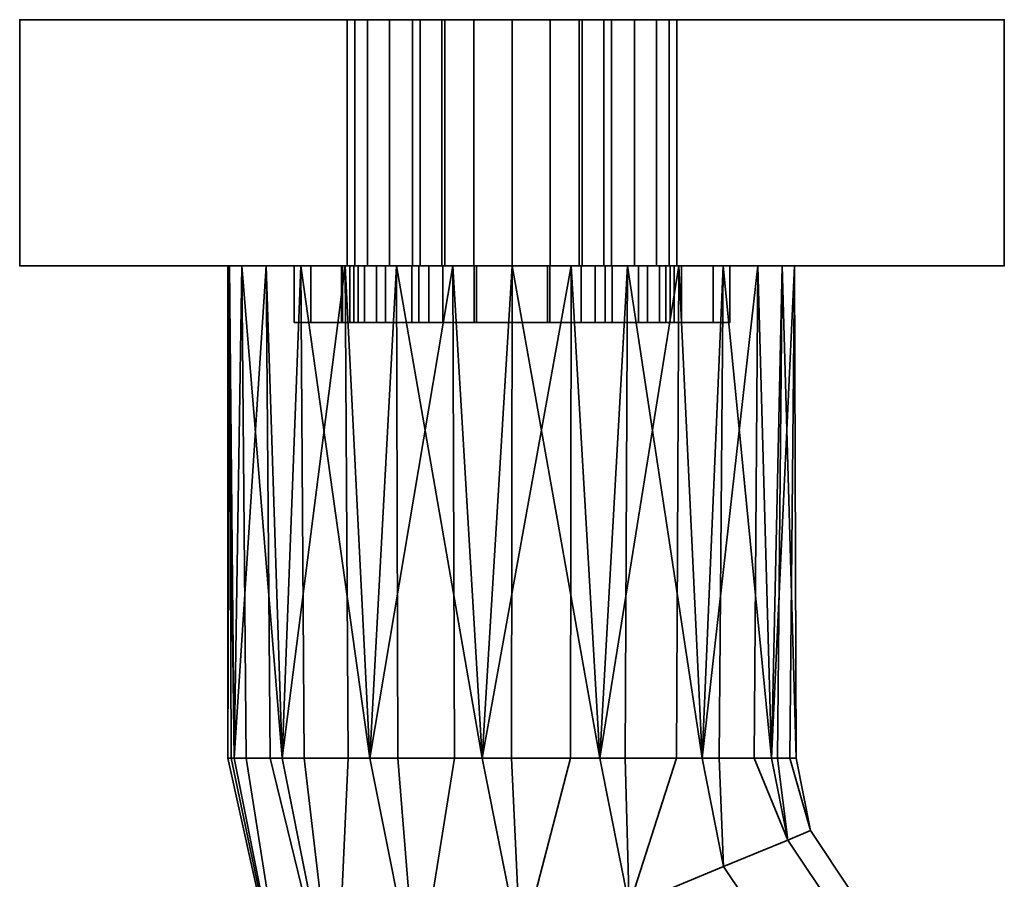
# Model space of a CAD drawing. Header units: millimetres. Extents: x -490 to 6690, y -115 to 132.
# Tile 8 of 256: x -280 to -228, y -89 to -44. Entities that reach past the tile are written whole.
import ezdxf

# ---------------------------------------------------------------- set-up
doc = ezdxf.new("R2010")
doc.units = ezdxf.units.MM
doc.layers.add('151', color=7, linetype='Continuous', true_color=0xffffff)

# ---------------------------------------------------------------- blocks, each defined once
blk = doc.blocks.new('UG_SURFACE_024')
at = {"layer": '151', "color": 252, "linetype": 'Continuous', "lineweight": 35}
for points in [[(-262.346, -57, 1013.609), (-262.346, -60, 1013.609), (-261.15, -60, 1016.597), (-261.15, -57, 1016.597)], [(-262.346, -57, 1010.391), (-262.346, -60, 1010.391), (-262.346, -60, 1013.609), (-262.346, -57, 1013.609)], [(-261.15, -57, 1007.403), (-261.15, -60, 1007.403), (-262.346, -60, 1010.391), (-262.346, -57, 1010.391)], [(-261.15, -57, 1007.403), (-262.346, -57, 1010.391), (-262.346, -57, 1013.609), (-256, -57, 1003.739)], [(-262.346, -57, 1013.609), (-261.15, -57, 1016.597), (-256, -57, 1003.739)], [(-261.15, -57, 1016.597), (-261.15, -60, 1016.597), (-258.928, -60, 1018.926), (-258.928, -57, 1018.926)], [(-258.928, -57, 1005.074), (-258.928, -60, 1005.074), (-261.15, -60, 1007.403), (-261.15, -57, 1007.403)], [(-256, -57, 1003.739), (-258.928, -57, 1005.074), (-261.15, -57, 1007.403)], [(-261.15, -57, 1016.597), (-258.928, -57, 1018.926), (-256, -57, 1020.261), (-256, -57, 1003.739)], [(-258.928, -57, 1018.926), (-258.928, -60, 1018.926), (-256, -60, 1020.261), (-256, -57, 1020.261)], [(-256, -57, 1003.739), (-256, -60, 1003.739), (-258.928, -60, 1005.074), (-258.928, -57, 1005.074)], [(-256, -57, 1020.261), (-256, -60, 1020.261), (-256, -60, 1003.739), (-256, -57, 1003.739)], [(-256, -60, 1003.739), (-262.346, -60, 1013.609), (-262.346, -60, 1010.391), (-261.15, -60, 1007.403)], [(-256, -60, 1003.739), (-261.15, -60, 1016.597), (-262.346, -60, 1013.609)], [(-256, -60, 1003.739), (-256, -60, 1020.261), (-258.928, -60, 1018.926), (-261.15, -60, 1016.597)], [(-261.15, -60, 1007.403), (-258.928, -60, 1005.074), (-256, -60, 1003.739)]]:
    blk.add_3dface(points, dxfattribs=at)
blk = doc.blocks.new('UG_SURFACE_026')
at = {"layer": '151', "color": 252, "linetype": 'Continuous', "lineweight": 35}
for points in [[(-265.5, -57, 1014.5), (-262.951, -57, 1012.941), (-263, -57, 1012)], [(-265.5, -57, 1014.5), (-264.625, -57, 1018.901), (-261.794, -57, 1016.5), (-262.951, -57, 1012.941)], [(-263, -57, 1012), (-262.56, -57, 1009.219), (-265.5, -57, 993.5), (-265.5, -57, 1014.5)], [(-264.625, -57, 989.099), (-265.5, -57, 993.5), (-260.688, -57, 1005.978), (-257.661, -57, 1003.778)], [(-262.56, -57, 1009.219), (-260.688, -57, 1005.978), (-265.5, -57, 993.5)], [(-264.625, -57, 989.099), (-264.625, -60, 989.099), (-265.5, -60, 993.5), (-265.5, -57, 993.5)], [(-265.5, -57, 993.5), (-265.5, -60, 993.5), (-265.5, -60, 1014.5), (-265.5, -57, 1014.5)], [(-265.5, -57, 1014.5), (-265.5, -60, 1014.5), (-264.625, -60, 1018.901), (-264.625, -57, 1018.901)], [(-262.132, -57, 985.368), (-264.625, -57, 989.099), (-257.661, -57, 1003.778), (-254, -57, 1003)], [(-264.625, -57, 1018.901), (-262.132, -57, 1022.632), (-259.29, -57, 1019.281), (-261.794, -57, 1016.5)], [(-262.132, -57, 985.368), (-262.132, -60, 985.368), (-264.625, -60, 989.099), (-264.625, -57, 989.099)], [(-264.625, -57, 1018.901), (-264.625, -60, 1018.901), (-262.132, -60, 1022.632), (-262.132, -57, 1022.632)], [(-263, -57, 1012), (-262.951, -57, 1012.941), (-262.951, -60, 1012.941), (-263, -60, 1012)], [(-263, -60, 1012), (-262.56, -60, 1009.219), (-262.56, -57, 1009.219), (-263, -57, 1012)], [(-261.794, -57, 1016.5), (-261.794, -60, 1016.5), (-262.951, -60, 1012.941), (-262.951, -57, 1012.941)], [(-262.56, -57, 1009.219), (-262.56, -60, 1009.219), (-260.688, -60, 1005.978), (-260.688, -57, 1005.978)], [(-254, -57, 1003), (-258.401, -57, 982.875), (-262.132, -57, 985.368)], [(-255.871, -57, 1020.803), (-259.29, -57, 1019.281), (-262.132, -57, 1022.632), (-258.401, -57, 1025.125)], [(-258.401, -57, 982.875), (-258.401, -60, 982.875), (-262.132, -60, 985.368), (-262.132, -57, 985.368)], [(-262.132, -57, 1022.632), (-262.132, -60, 1022.632), (-258.401, -60, 1025.125), (-258.401, -57, 1025.125)], [(-259.29, -57, 1019.281), (-259.29, -60, 1019.281), (-261.794, -60, 1016.5), (-261.794, -57, 1016.5)], [(-260.688, -57, 1005.978), (-260.688, -60, 1005.978), (-257.661, -60, 1003.778), (-257.661, -57, 1003.778)], [(-255.871, -57, 1020.803), (-255.871, -60, 1020.803), (-259.29, -60, 1019.281), (-259.29, -57, 1019.281)], [(-254, -57, 1003), (-254, -57, 982), (-258.401, -57, 982.875)], [(-252.129, -57, 1020.803), (-255.871, -57, 1020.803), (-258.401, -57, 1025.125), (-254, -57, 1026)], [(-254, -57, 982), (-254, -60, 982), (-258.401, -60, 982.875), (-258.401, -57, 982.875)], [(-258.401, -57, 1025.125), (-258.401, -60, 1025.125), (-254, -60, 1026), (-254, -57, 1026)], [(-257.661, -57, 1003.778), (-257.661, -60, 1003.778), (-254, -60, 1003), (-254, -57, 1003)], [(-252.129, -57, 1020.803), (-252.129, -60, 1020.803), (-255.871, -60, 1020.803), (-255.871, -57, 1020.803)], [(-254, -57, 1003), (-254, -60, 1003), (-250.339, -60, 1003.778), (-250.339, -57, 1003.778)], [(-254, -57, 1003), (-250.339, -57, 1003.778), (-243.375, -57, 989.099), (-245.868, -57, 985.368)], [(-245.868, -57, 985.368), (-249.599, -57, 982.875), (-254, -57, 1003)], [(-254, -57, 1026), (-249.599, -57, 1025.125), (-252.129, -57, 1020.803)], [(-249.599, -57, 982.875), (-254, -57, 982), (-254, -57, 1003)], [(-249.599, -57, 982.875), (-249.599, -60, 982.875), (-254, -60, 982), (-254, -57, 982)], [(-254, -57, 1026), (-254, -60, 1026), (-249.599, -60, 1025.125), (-249.599, -57, 1025.125)], [(-248.71, -57, 1019.281), (-248.71, -60, 1019.281), (-252.129, -60, 1020.803), (-252.129, -57, 1020.803)], [(-248.71, -57, 1019.281), (-252.129, -57, 1020.803), (-249.599, -57, 1025.125), (-245.868, -57, 1022.632)], [(-250.339, -57, 1003.778), (-250.339, -60, 1003.778), (-247.312, -60, 1005.978), (-247.312, -57, 1005.978)], [(-242.5, -57, 993.5), (-243.375, -57, 989.099), (-250.339, -57, 1003.778), (-247.312, -57, 1005.978)], [(-245.868, -57, 985.368), (-245.868, -60, 985.368), (-249.599, -60, 982.875), (-249.599, -57, 982.875)], [(-249.599, -57, 1025.125), (-249.599, -60, 1025.125), (-245.868, -60, 1022.632), (-245.868, -57, 1022.632)], [(-246.206, -57, 1016.5), (-246.206, -60, 1016.5), (-248.71, -60, 1019.281), (-248.71, -57, 1019.281)], [(-246.206, -57, 1016.5), (-248.71, -57, 1019.281), (-245.868, -57, 1022.632), (-243.375, -57, 1018.901)], [(-247.312, -57, 1005.978), (-247.312, -60, 1005.978), (-245.44, -60, 1009.219), (-245.44, -57, 1009.219)], [(-247.312, -57, 1005.978), (-245.44, -57, 1009.219), (-242.5, -57, 993.5)], [(-245.049, -57, 1012.941), (-245.049, -60, 1012.941), (-246.206, -60, 1016.5), (-246.206, -57, 1016.5)], [(-243.375, -57, 1018.901), (-242.5, -57, 1014.5), (-245.049, -57, 1012.941), (-246.206, -57, 1016.5)], [(-243.375, -57, 989.099), (-243.375, -60, 989.099), (-245.868, -60, 985.368), (-245.868, -57, 985.368)], [(-245.868, -57, 1022.632), (-245.868, -60, 1022.632), (-243.375, -60, 1018.901), (-243.375, -57, 1018.901)], [(-245.44, -57, 1009.219), (-245.44, -60, 1009.219), (-245.049, -60, 1012.941), (-245.049, -57, 1012.941)], [(-242.5, -57, 1014.5), (-242.5, -57, 993.5), (-245.44, -57, 1009.219), (-245.049, -57, 1012.941)], [(-242.5, -57, 993.5), (-242.5, -60, 993.5), (-243.375, -60, 989.099), (-243.375, -57, 989.099)], [(-243.375, -57, 1018.901), (-243.375, -60, 1018.901), (-242.5, -60, 1014.5), (-242.5, -57, 1014.5)], [(-242.5, -57, 1014.5), (-242.5, -60, 1014.5), (-242.5, -60, 993.5), (-242.5, -57, 993.5)], [(-265.5, -60, 1014.5), (-265.5, -60, 993.5), (-262.56, -60, 1009.219), (-263, -60, 1012)], [(-263, -60, 1012), (-262.951, -60, 1012.941), (-265.5, -60, 1014.5)], [(-265.5, -60, 993.5), (-260.688, -60, 1005.978), (-262.56, -60, 1009.219)], [(-262.951, -60, 1012.941), (-261.794, -60, 1016.5), (-264.625, -60, 1018.901), (-265.5, -60, 1014.5)], [(-257.661, -60, 1003.778), (-260.688, -60, 1005.978), (-265.5, -60, 993.5), (-264.625, -60, 989.099)], [(-261.794, -60, 1016.5), (-259.29, -60, 1019.281), (-262.132, -60, 1022.632), (-264.625, -60, 1018.901)], [(-254, -60, 1003), (-257.661, -60, 1003.778), (-264.625, -60, 989.099), (-262.132, -60, 985.368)], [(-258.401, -60, 1025.125), (-262.132, -60, 1022.632), (-259.29, -60, 1019.281), (-255.871, -60, 1020.803)], [(-262.132, -60, 985.368), (-258.401, -60, 982.875), (-254, -60, 982), (-254, -60, 1003)], [(-254, -60, 1026), (-258.401, -60, 1025.125), (-255.871, -60, 1020.803)], [(-255.871, -60, 1020.803), (-252.129, -60, 1020.803), (-249.599, -60, 1025.125), (-254, -60, 1026)], [(-254, -60, 1003), (-249.599, -60, 982.875), (-245.868, -60, 985.368)], [(-254, -60, 1003), (-254, -60, 982), (-249.599, -60, 982.875)], [(-245.868, -60, 985.368), (-243.375, -60, 989.099), (-250.339, -60, 1003.778), (-254, -60, 1003)], [(-252.129, -60, 1020.803), (-248.71, -60, 1019.281), (-245.868, -60, 1022.632), (-249.599, -60, 1025.125)], [(-247.312, -60, 1005.978), (-250.339, -60, 1003.778), (-243.375, -60, 989.099), (-242.5, -60, 993.5)], [(-243.375, -60, 1018.901), (-245.868, -60, 1022.632), (-248.71, -60, 1019.281), (-246.206, -60, 1016.5)], [(-242.5, -60, 993.5), (-245.44, -60, 1009.219), (-247.312, -60, 1005.978)], [(-246.206, -60, 1016.5), (-245.049, -60, 1012.941), (-242.5, -60, 1014.5), (-243.375, -60, 1018.901)], [(-242.5, -60, 993.5), (-242.5, -60, 1014.5), (-245.049, -60, 1012.941), (-245.44, -60, 1009.219)]]:
    blk.add_3dface(points, dxfattribs=at)
blk = doc.blocks.new('UG_SURFACE_028')
at = {"layer": '151', "color": 252, "linetype": 'Continuous', "lineweight": 35}
for points in [[(-252, -57, 1003.739), (-252, -60, 1003.739), (-252, -60, 1020.261), (-252, -57, 1020.261)], [(-249.072, -57, 1005.074), (-249.072, -60, 1005.074), (-252, -60, 1003.739), (-252, -57, 1003.739)], [(-252, -57, 1020.261), (-252, -60, 1020.261), (-249.072, -60, 1018.926), (-249.072, -57, 1018.926)], [(-252, -57, 1003.739), (-249.072, -57, 1018.926), (-246.85, -57, 1016.597), (-245.654, -57, 1013.609)], [(-252, -57, 1003.739), (-252, -57, 1020.261), (-249.072, -57, 1018.926)], [(-246.85, -57, 1007.403), (-249.072, -57, 1005.074), (-252, -57, 1003.739), (-245.654, -57, 1013.609)], [(-246.85, -57, 1007.403), (-246.85, -60, 1007.403), (-249.072, -60, 1005.074), (-249.072, -57, 1005.074)], [(-249.072, -57, 1018.926), (-249.072, -60, 1018.926), (-246.85, -60, 1016.597), (-246.85, -57, 1016.597)], [(-245.654, -57, 1010.391), (-245.654, -60, 1010.391), (-246.85, -60, 1007.403), (-246.85, -57, 1007.403)], [(-246.85, -57, 1016.597), (-246.85, -60, 1016.597), (-245.654, -60, 1013.609), (-245.654, -57, 1013.609)], [(-245.654, -57, 1013.609), (-245.654, -57, 1010.391), (-246.85, -57, 1007.403)], [(-245.654, -57, 1013.609), (-245.654, -60, 1013.609), (-245.654, -60, 1010.391), (-245.654, -57, 1010.391)], [(-245.654, -60, 1013.609), (-252, -60, 1003.739), (-249.072, -60, 1005.074), (-246.85, -60, 1007.403)], [(-245.654, -60, 1013.609), (-246.85, -60, 1016.597), (-249.072, -60, 1018.926), (-252, -60, 1003.739)], [(-249.072, -60, 1018.926), (-252, -60, 1020.261), (-252, -60, 1003.739)], [(-246.85, -60, 1007.403), (-245.654, -60, 1010.391), (-245.654, -60, 1013.609)]]:
    blk.add_3dface(points, dxfattribs=at)
blk = doc.blocks.new('UG_SURFACE_030')
at = {"layer": '151', "color": 254, "linetype": 'Continuous', "lineweight": 35}
for points in [[(-254, -44, 948), (-280, -44, 951.5), (-256.009, -44, 987.65), (-254, -44, 987.25)], [(-280, -44, 951.5), (-258.85, -44, 990.491), (-257.712, -44, 988.788)], [(-280, -44, 951.5), (-261.632, -44, 1007.721), (-259.25, -44, 1005), (-259.25, -44, 992.5)], [(-259.25, -44, 992.5), (-258.85, -44, 990.491), (-280, -44, 951.5)], [(-257.712, -44, 988.788), (-256.009, -44, 987.65), (-280, -44, 951.5)], [(-280, -44, 1186.5), (-260.473, -44, 1017.888), (-262.301, -44, 1014.767)], [(-262.301, -44, 1014.767), (-262.711, -44, 1011.173), (-280, -44, 951.5), (-280, -44, 1186.5)], [(-262.711, -44, 1011.173), (-261.632, -44, 1007.721), (-280, -44, 951.5)], [(-280, -44, 1186.5), (-254, -44, 1190), (-254, -44, 1020.75), (-257.539, -44, 1020.002)], [(-257.539, -44, 1020.002), (-260.473, -44, 1017.888), (-280, -44, 1186.5)], [(-254, -44, 948), (-254, -57, 948), (-280, -57, 951.5), (-280, -44, 951.5)], [(-280, -44, 951.5), (-280, -57, 951.5), (-280, -57, 1186.5), (-280, -44, 1186.5)], [(-280, -44, 1186.5), (-280, -57, 1186.5), (-254, -57, 1190), (-254, -44, 1190)], [(-262.711, -44, 1011.173), (-262.711, -57, 1011.173), (-261.632, -57, 1007.721), (-261.632, -44, 1007.721)], [(-262.301, -44, 1014.767), (-262.301, -57, 1014.767), (-262.711, -57, 1011.173), (-262.711, -44, 1011.173)], [(-260.473, -44, 1017.888), (-260.473, -57, 1017.888), (-262.301, -57, 1014.767), (-262.301, -44, 1014.767)], [(-261.632, -44, 1007.721), (-261.632, -57, 1007.721), (-259.25, -57, 1005), (-259.25, -44, 1005)], [(-257.539, -44, 1020.002), (-257.539, -57, 1020.002), (-260.473, -57, 1017.888), (-260.473, -44, 1017.888)], [(-259.25, -44, 1005), (-259.25, -57, 1005), (-259.25, -57, 992.5), (-259.25, -44, 992.5)], [(-259.25, -44, 992.5), (-259.25, -57, 992.5), (-258.85, -57, 990.491), (-258.85, -44, 990.491)], [(-258.85, -44, 990.491), (-258.85, -57, 990.491), (-257.712, -57, 988.788), (-257.712, -44, 988.788)], [(-257.712, -44, 988.788), (-257.712, -57, 988.788), (-256.009, -57, 987.65), (-256.009, -44, 987.65)], [(-254, -44, 1020.75), (-254, -57, 1020.75), (-257.539, -57, 1020.002), (-257.539, -44, 1020.002)], [(-256.009, -44, 987.65), (-256.009, -57, 987.65), (-254, -57, 987.25), (-254, -44, 987.25)], [(-254, -44, 987.25), (-251.991, -44, 987.65), (-228, -44, 951.5), (-254, -44, 948)], [(-250.461, -44, 1020.002), (-254, -44, 1020.75), (-254, -44, 1190), (-228, -44, 1186.5)], [(-250.461, -44, 1020.002), (-250.461, -57, 1020.002), (-254, -57, 1020.75), (-254, -44, 1020.75)], [(-228, -44, 951.5), (-228, -57, 951.5), (-254, -57, 948), (-254, -44, 948)], [(-254, -44, 987.25), (-254, -57, 987.25), (-251.991, -57, 987.65), (-251.991, -44, 987.65)], [(-254, -44, 1190), (-254, -57, 1190), (-228, -57, 1186.5), (-228, -44, 1186.5)], [(-228, -44, 951.5), (-251.991, -44, 987.65), (-250.288, -44, 988.788)], [(-251.991, -44, 987.65), (-251.991, -57, 987.65), (-250.288, -57, 988.788), (-250.288, -44, 988.788)], [(-228, -44, 1186.5), (-247.527, -44, 1017.888), (-250.461, -44, 1020.002)], [(-247.527, -44, 1017.888), (-247.527, -57, 1017.888), (-250.461, -57, 1020.002), (-250.461, -44, 1020.002)], [(-228, -44, 951.5), (-250.288, -44, 988.788), (-249.15, -44, 990.491)], [(-250.288, -44, 988.788), (-250.288, -57, 988.788), (-249.15, -57, 990.491), (-249.15, -44, 990.491)], [(-228, -44, 951.5), (-249.15, -44, 990.491), (-248.75, -44, 992.5)], [(-249.15, -44, 990.491), (-249.15, -57, 990.491), (-248.75, -57, 992.5), (-248.75, -44, 992.5)], [(-248.75, -44, 992.5), (-248.75, -57, 992.5), (-248.75, -57, 1005), (-248.75, -44, 1005)], [(-248.75, -44, 992.5), (-248.75, -44, 1005), (-246.368, -44, 1007.721), (-228, -44, 951.5)], [(-248.75, -44, 1005), (-248.75, -57, 1005), (-246.368, -57, 1007.721), (-246.368, -44, 1007.721)], [(-245.699, -44, 1014.767), (-247.527, -44, 1017.888), (-228, -44, 1186.5)], [(-245.699, -44, 1014.767), (-245.699, -57, 1014.767), (-247.527, -57, 1017.888), (-247.527, -44, 1017.888)], [(-228, -44, 951.5), (-246.368, -44, 1007.721), (-245.289, -44, 1011.173)], [(-246.368, -44, 1007.721), (-246.368, -57, 1007.721), (-245.289, -57, 1011.173), (-245.289, -44, 1011.173)], [(-245.289, -44, 1011.173), (-245.699, -44, 1014.767), (-228, -44, 1186.5), (-228, -44, 951.5)], [(-245.289, -44, 1011.173), (-245.289, -57, 1011.173), (-245.699, -57, 1014.767), (-245.699, -44, 1014.767)], [(-228, -44, 1186.5), (-228, -57, 1186.5), (-228, -57, 951.5), (-228, -44, 951.5)], [(-280, -57, 951.5), (-258.85, -57, 990.491), (-259.25, -57, 992.5)], [(-280, -57, 951.5), (-257.712, -57, 988.788), (-258.85, -57, 990.491)], [(-280, -57, 951.5), (-256.009, -57, 987.65), (-257.712, -57, 988.788)], [(-280, -57, 951.5), (-254, -57, 948), (-254, -57, 987.25), (-256.009, -57, 987.65)], [(-280, -57, 951.5), (-268.266, -57, 1099.365), (-269, -57, 1104)], [(-280, -57, 951.5), (-262.711, -57, 1011.173), (-262.301, -57, 1014.767)], [(-259.25, -57, 992.5), (-259.25, -57, 1005), (-261.632, -57, 1007.721), (-280, -57, 951.5)], [(-269, -57, 1104), (-268.918, -57, 1105.568), (-280, -57, 1186.5), (-280, -57, 951.5)], [(-261.632, -57, 1007.721), (-262.711, -57, 1011.173), (-280, -57, 951.5)], [(-280, -57, 951.5), (-265.147, -57, 1093.963), (-268.266, -57, 1099.365)], [(-262.301, -57, 1014.767), (-254, -57, 1089), (-260.101, -57, 1090.297), (-280, -57, 951.5)], [(-280, -57, 1186.5), (-266.99, -57, 1111.5), (-262.817, -57, 1116.135)], [(-260.101, -57, 1090.297), (-265.147, -57, 1093.963), (-280, -57, 951.5)], [(-254, -57, 1190), (-280, -57, 1186.5), (-257.119, -57, 1118.672)], [(-268.918, -57, 1105.568), (-266.99, -57, 1111.5), (-280, -57, 1186.5)], [(-262.817, -57, 1116.135), (-257.119, -57, 1118.672), (-280, -57, 1186.5)], [(-269, -57, 1104), (-268.266, -57, 1099.365), (-268.672, -83, 1100.881)], [(-268.918, -57, 1105.568), (-269, -57, 1104), (-269, -83, 1104)], [(-269, -83, 1104), (-268.836, -83, 1105.559), (-268.918, -57, 1105.568)], [(-268.672, -83, 1100.881), (-269, -83, 1104), (-269, -57, 1104)], [(-266.99, -57, 1111.5), (-268.918, -57, 1105.568), (-268.672, -83, 1107.119)], [(-268.918, -57, 1105.568), (-268.836, -83, 1105.559), (-268.672, -83, 1107.119)], [(-268.266, -57, 1099.365), (-268.041, -83, 1099.465), (-268.672, -83, 1100.881)], [(-268.672, -83, 1107.119), (-266.766, -83, 1111.4), (-266.99, -57, 1111.5)], [(-268.266, -57, 1099.365), (-265.147, -57, 1093.963), (-266.135, -83, 1095.183)], [(-266.135, -83, 1095.183), (-268.041, -83, 1099.465), (-268.266, -57, 1099.365)], [(-262.817, -57, 1116.135), (-266.99, -57, 1111.5), (-266.135, -83, 1112.817)], [(-266.99, -57, 1111.5), (-266.766, -83, 1111.4), (-266.135, -83, 1112.817)], [(-265.147, -57, 1093.963), (-264.983, -83, 1094.146), (-266.135, -83, 1095.183)], [(-266.135, -83, 1112.817), (-262.652, -83, 1115.953), (-262.817, -57, 1116.135)], [(-265.147, -57, 1093.963), (-260.101, -57, 1090.297), (-261.5, -83, 1091.01)], [(-261.5, -83, 1091.01), (-264.983, -83, 1094.146), (-265.147, -57, 1093.963)], [(-257.119, -57, 1118.672), (-262.817, -57, 1116.135), (-261.5, -83, 1116.99)], [(-262.817, -57, 1116.135), (-262.652, -83, 1115.953), (-261.5, -83, 1116.99)], [(-254, -57, 1089), (-262.301, -57, 1014.767), (-260.473, -57, 1017.888)], [(-260.101, -57, 1090.297), (-260.025, -83, 1090.53), (-261.5, -83, 1091.01)], [(-261.5, -83, 1116.99), (-257.043, -83, 1118.439), (-257.119, -57, 1118.672)], [(-254, -57, 1089), (-260.473, -57, 1017.888), (-257.539, -57, 1020.002)], [(-260.101, -57, 1090.297), (-254, -57, 1089), (-255.568, -83, 1089.082)], [(-255.568, -83, 1089.082), (-260.025, -83, 1090.53), (-260.101, -57, 1090.297)], [(-257.539, -57, 1020.002), (-254, -57, 1020.75), (-254, -57, 1089)], [(-250.881, -57, 1118.672), (-257.119, -57, 1118.672), (-255.568, -83, 1118.918)], [(-257.119, -57, 1118.672), (-257.043, -83, 1118.439), (-255.568, -83, 1118.918)], [(-257.119, -57, 1118.672), (-250.881, -57, 1118.672), (-228, -57, 1186.5), (-254, -57, 1190)], [(-254, -57, 1089), (-254.026, -83, 1089.244), (-255.568, -83, 1089.082)], [(-255.568, -83, 1118.918), (-250.907, -83, 1118.428), (-250.881, -57, 1118.672)], [(-249.365, -83, 1089.734), (-254.026, -83, 1089.244), (-254, -57, 1089)], [(-254, -57, 1089), (-247.899, -57, 1090.297), (-249.365, -83, 1089.734)], [(-247.899, -57, 1090.297), (-254, -57, 1089), (-254, -57, 1020.75), (-250.461, -57, 1020.002)], [(-251.991, -57, 987.65), (-254, -57, 987.25), (-254, -57, 948), (-228, -57, 951.5)], [(-250.288, -57, 988.788), (-251.991, -57, 987.65), (-228, -57, 951.5)], [(-250.881, -57, 1118.672), (-250.907, -83, 1118.428), (-249.365, -83, 1118.266)], [(-245.183, -57, 1116.135), (-250.881, -57, 1118.672), (-249.365, -83, 1118.266)], [(-228, -57, 1186.5), (-250.881, -57, 1118.672), (-245.183, -57, 1116.135)], [(-250.461, -57, 1020.002), (-247.527, -57, 1017.888), (-247.899, -57, 1090.297)], [(-249.15, -57, 990.491), (-250.288, -57, 988.788), (-228, -57, 951.5)], [(-247.899, -57, 1090.297), (-248.022, -83, 1090.51), (-249.365, -83, 1089.734)], [(-249.365, -83, 1118.266), (-245.306, -83, 1115.923), (-245.183, -57, 1116.135)], [(-248.75, -57, 992.5), (-249.15, -57, 990.491), (-228, -57, 951.5)], [(-228, -57, 951.5), (-246.368, -57, 1007.721), (-248.75, -57, 1005), (-248.75, -57, 992.5)], [(-243.963, -83, 1092.853), (-248.022, -83, 1090.51), (-247.899, -57, 1090.297)], [(-247.899, -57, 1090.297), (-242.853, -57, 1093.963), (-243.963, -83, 1092.853)], [(-228, -57, 951.5), (-247.899, -57, 1090.297), (-245.699, -57, 1014.767), (-245.289, -57, 1011.173)], [(-247.899, -57, 1090.297), (-247.527, -57, 1017.888), (-245.699, -57, 1014.767)], [(-228, -57, 951.5), (-242.853, -57, 1093.963), (-247.899, -57, 1090.297)], [(-245.289, -57, 1011.173), (-246.368, -57, 1007.721), (-228, -57, 951.5)], [(-245.183, -57, 1116.135), (-245.306, -83, 1115.923), (-243.963, -83, 1115.147)], [(-241.01, -57, 1111.5), (-245.183, -57, 1116.135), (-243.963, -83, 1115.147)], [(-245.183, -57, 1116.135), (-241.01, -57, 1111.5), (-228, -57, 1186.5)], [(-242.853, -57, 1093.963), (-243.052, -83, 1094.107), (-243.963, -83, 1092.853)], [(-243.963, -83, 1115.147), (-241.208, -83, 1111.356), (-241.01, -57, 1111.5)], [(-240.297, -83, 1097.899), (-243.052, -83, 1094.107), (-242.853, -57, 1093.963)], [(-242.853, -57, 1093.963), (-239.734, -57, 1099.365), (-240.297, -83, 1097.899)], [(-239.734, -57, 1099.365), (-242.853, -57, 1093.963), (-228, -57, 951.5)], [(-241.01, -57, 1111.5), (-241.208, -83, 1111.356), (-240.297, -83, 1110.101)], [(-239.082, -57, 1105.568), (-241.01, -57, 1111.5), (-240.297, -83, 1110.101)], [(-241.01, -57, 1111.5), (-239.082, -57, 1105.568), (-228, -57, 1186.5)], [(-239.734, -57, 1099.365), (-239.974, -83, 1099.416), (-240.297, -83, 1097.899)], [(-240.297, -83, 1110.101), (-239.322, -83, 1105.517), (-239.082, -57, 1105.568)], [(-239, -83, 1104), (-239.974, -83, 1099.416), (-239.734, -57, 1099.365)], [(-239.734, -57, 1099.365), (-239.082, -57, 1105.568), (-239, -83, 1104)], [(-228, -57, 951.5), (-228, -57, 1186.5), (-239.082, -57, 1105.568), (-239.734, -57, 1099.365)], [(-239.082, -57, 1105.568), (-239.322, -83, 1105.517), (-239, -83, 1104)], [(-265.652, -98.182, 1100.881), (-265.652, -98.182, 1107.119), (-269, -83, 1104)], [(-265.652, -98.182, 1107.119), (-268.836, -83, 1105.559), (-269, -83, 1104)], [(-269, -83, 1104), (-268.672, -83, 1100.881), (-265.652, -98.182, 1100.881)], [(-265.652, -98.182, 1107.119), (-268.672, -83, 1107.119), (-268.836, -83, 1105.559)], [(-265.652, -98.182, 1100.881), (-268.672, -83, 1100.881), (-268.041, -83, 1099.465)], [(-266.766, -83, 1111.4), (-268.672, -83, 1107.119), (-265.652, -98.182, 1107.119), (-263.308, -97.211, 1112.817)], [(-268.041, -83, 1099.465), (-266.135, -83, 1095.183), (-263.308, -97.211, 1095.183), (-265.652, -98.182, 1100.881)], [(-263.308, -97.211, 1112.817), (-266.135, -83, 1112.817), (-266.766, -83, 1111.4)], [(-263.308, -97.211, 1095.183), (-266.135, -83, 1095.183), (-264.983, -83, 1094.146)], [(-262.652, -83, 1115.953), (-266.135, -83, 1112.817), (-263.308, -97.211, 1112.817)], [(-264.983, -83, 1094.146), (-261.5, -83, 1091.01), (-259.026, -95.437, 1091.01), (-263.308, -97.211, 1095.183)], [(-263.308, -97.211, 1112.817), (-259.026, -95.437, 1116.99), (-261.5, -83, 1116.99), (-262.652, -83, 1115.953)], [(-259.026, -95.437, 1091.01), (-261.5, -83, 1091.01), (-260.025, -83, 1090.53)], [(-257.043, -83, 1118.439), (-261.5, -83, 1116.99), (-259.026, -95.437, 1116.99)], [(-260.025, -83, 1090.53), (-255.568, -83, 1089.082), (-253.546, -93.167, 1089.082), (-259.026, -95.437, 1091.01)], [(-259.026, -95.437, 1116.99), (-253.546, -93.167, 1118.918), (-255.568, -83, 1118.918), (-257.043, -83, 1118.439)], [(-253.546, -93.167, 1089.082), (-255.568, -83, 1089.082), (-254.026, -83, 1089.244)], [(-250.907, -83, 1118.428), (-255.568, -83, 1118.918), (-253.546, -93.167, 1118.918)], [(-254.026, -83, 1089.244), (-249.365, -83, 1089.734), (-247.815, -90.793, 1089.734), (-253.546, -93.167, 1089.082)], [(-253.546, -93.167, 1118.918), (-247.815, -90.793, 1118.266), (-249.365, -83, 1118.266), (-250.907, -83, 1118.428)], [(-247.815, -90.793, 1089.734), (-249.365, -83, 1089.734), (-248.022, -83, 1090.51)], [(-245.306, -83, 1115.923), (-249.365, -83, 1118.266), (-247.815, -90.793, 1118.266)], [(-248.022, -83, 1090.51), (-243.963, -83, 1092.853), (-242.824, -88.726, 1092.853), (-247.815, -90.793, 1089.734)], [(-247.815, -90.793, 1118.266), (-242.824, -88.726, 1115.147), (-243.963, -83, 1115.147), (-245.306, -83, 1115.923)], [(-242.824, -88.726, 1092.853), (-243.963, -83, 1092.853), (-243.052, -83, 1094.107)], [(-241.208, -83, 1111.356), (-243.963, -83, 1115.147), (-242.824, -88.726, 1115.147), (-239.437, -87.323, 1110.101)], [(-243.052, -83, 1094.107), (-240.297, -83, 1097.899), (-239.437, -87.323, 1097.899), (-242.824, -88.726, 1092.853)], [(-239.437, -87.323, 1110.101), (-240.297, -83, 1110.101), (-241.208, -83, 1111.356)], [(-239.437, -87.323, 1097.899), (-240.297, -83, 1097.899), (-239.974, -83, 1099.416)], [(-239.322, -83, 1105.517), (-240.297, -83, 1110.101), (-239.437, -87.323, 1110.101), (-238.239, -86.827, 1104)], [(-239.974, -83, 1099.416), (-239, -83, 1104), (-238.239, -86.827, 1104), (-239.437, -87.323, 1097.899)], [(-238.239, -86.827, 1104), (-239, -83, 1104), (-239.322, -83, 1105.517)], [(-238.239, -86.827, 1104), (-236.071, -90.071, 1104), (-236.988, -90.988, 1097.899), (-239.437, -87.323, 1097.899)], [(-239.437, -87.323, 1110.101), (-236.988, -90.988, 1110.101), (-236.071, -90.071, 1104), (-238.239, -86.827, 1104)], [(-239.437, -87.323, 1097.899), (-236.988, -90.988, 1097.899), (-239.58, -93.58, 1092.853), (-242.824, -88.726, 1092.853)], [(-242.824, -88.726, 1115.147), (-239.58, -93.58, 1115.147), (-236.988, -90.988, 1110.101), (-239.437, -87.323, 1110.101)], [(-242.824, -88.726, 1092.853), (-239.58, -93.58, 1092.853), (-243.4, -97.4, 1089.734), (-247.815, -90.793, 1089.734)], [(-247.815, -90.793, 1118.266), (-243.4, -97.4, 1118.266), (-239.58, -93.58, 1115.147), (-242.824, -88.726, 1115.147)]]:
    blk.add_3dface(points, dxfattribs=at)

msp = doc.modelspace()

# ---------------------------------------------------------------- linework, layer by layer
at = {"layer": '151', "color": 253, "linetype": 'Continuous', "lineweight": -3}
for p, q in [((-280, -44, 951.5), (-280, -57, 951.5)), ((-280, -44, 1186.5), (-280, -44, 951.5)), ((-280, -44, 1186.5), (-280, -57, 1186.5)), ((-259.25, -44, 1005), (-259.25, -44, 992.5)), ((-259.25, -57, 992.5), (-259.25, -44, 992.5)), ((-259.25, -57, 1005), (-259.25, -44, 1005)), ((-248.75, -57, 992.5), (-248.75, -44, 992.5)), ((-248.75, -44, 992.5), (-248.75, -44, 1005)), ((-248.75, -57, 1005), (-248.75, -44, 1005)), ((-228, -44, 951.5), (-228, -57, 951.5)), ((-228, -44, 1186.5), (-228, -57, 1186.5)), ((-228, -44, 951.5), (-228, -44, 1186.5)), ((-280, -57, 1186.5), (-280, -57, 951.5)), ((-265.5, -57, 993.5), (-265.5, -57, 1014.5)), ((-265.5, -60, 993.5), (-265.5, -57, 993.5)), ((-265.5, -60, 1014.5), (-265.5, -57, 1014.5)), ((-265.5, -57, 993.5), (-265.5, -57, 1014.5)), ((-259.25, -57, 1005), (-259.25, -57, 992.5)), ((-256, -57, 1020.261), (-256, -57, 1003.739)), ((-256, -60, 1003.739), (-256, -57, 1003.739)), ((-256, -57, 1020.261), (-256, -60, 1020.261)), ((-252, -60, 1003.739), (-252, -57, 1003.739)), ((-252, -57, 1020.261), (-252, -60, 1020.261)), ((-252, -57, 1003.739), (-252, -57, 1020.261)), ((-248.75, -57, 992.5), (-248.75, -57, 1005)), ((-242.5, -57, 1014.5), (-242.5, -57, 993.5)), ((-242.5, -60, 993.5), (-242.5, -57, 993.5)), ((-242.5, -60, 1014.5), (-242.5, -57, 1014.5)), ((-228, -57, 951.5), (-228, -57, 1186.5)), ((-265.5, -60, 993.5), (-265.5, -60, 1014.5)), ((-256, -60, 1020.261), (-256, -60, 1003.739)), ((-252, -60, 1003.739), (-252, -60, 1020.261)), ((-242.5, -60, 1014.5), (-242.5, -60, 993.5))]:
    msp.add_line(p, q, dxfattribs=at)
at = {"layer": '151', "color": 253, "linetype": 'Continuous', "lineweight": -3, "extrusion": (0, 1, 0)}
msp.add_circle((254, 1104, -57), 15, dxfattribs=at)
at = {"layer": '151', "color": 253, "linetype": 'Continuous', "lineweight": -3, "extrusion": (0, -1, 0)}
for centre, radius in [((-254, 1012, 57), 9), ((-254, 1012, 60), 9), ((-254, 1104, 83), 15)]:
    msp.add_circle(centre, radius, dxfattribs=at)
for centre, radius, start, end in [((-254, 1091.679, 44), 98.321, 74.66639, 105.33361), ((-254, 1046.321, 44), 98.321, 254.66639, 285.33361), ((-254, 1012, 44), 8.75, 306.8699, 233.1301), ((-254, 992.5, 44), 5.25, 180, 0), ((-254, 1046.321, 57), 98.321, 254.66639, 285.33361), ((-254, 1091.679, 57), 98.321, 74.66639, 105.33361), ((-254, 1012, 57), 8.75, 306.8699, 233.1301), ((-254, 992.5, 57), 5.25, 180, 0)]:
    msp.add_arc(centre, radius, start, end, dxfattribs=at)
at = {"layer": '151', "color": 253, "linetype": 'Continuous', "lineweight": -3, "extrusion": (0, 1, 0)}
for centre, radius, start, end in [((254, 993.5, -57), 11.5, 180, 0), ((254, 1014.5, -57), 11.5, 360, 180), ((254, 993.5, -57), 11.5, 180, 0), ((254, 1012, -57), 8.5, 283.609, 76.391), ((254, 1012, -57), 8.5, 103.609, 256.391), ((254, 993.5, -60), 11.5, 180, 0), ((254, 1014.5, -60), 11.5, 360, 180), ((254, 1012, -60), 8.5, 283.609, 76.391), ((254, 1012, -60), 8.5, 103.609, 256.391)]:
    msp.add_arc(centre, radius, start, end, dxfattribs=at)

# ---------------------------------------------------------------- block references
at = {"layer": '151', "color": 253, "linetype": 'Continuous', "lineweight": -3}
for name in ['UG_SURFACE_030', 'UG_SURFACE_026', 'UG_SURFACE_024', 'UG_SURFACE_028']:
    msp.add_blockref(name, (0, 0), dxfattribs=at)

doc.saveas('drawing.dxf')
